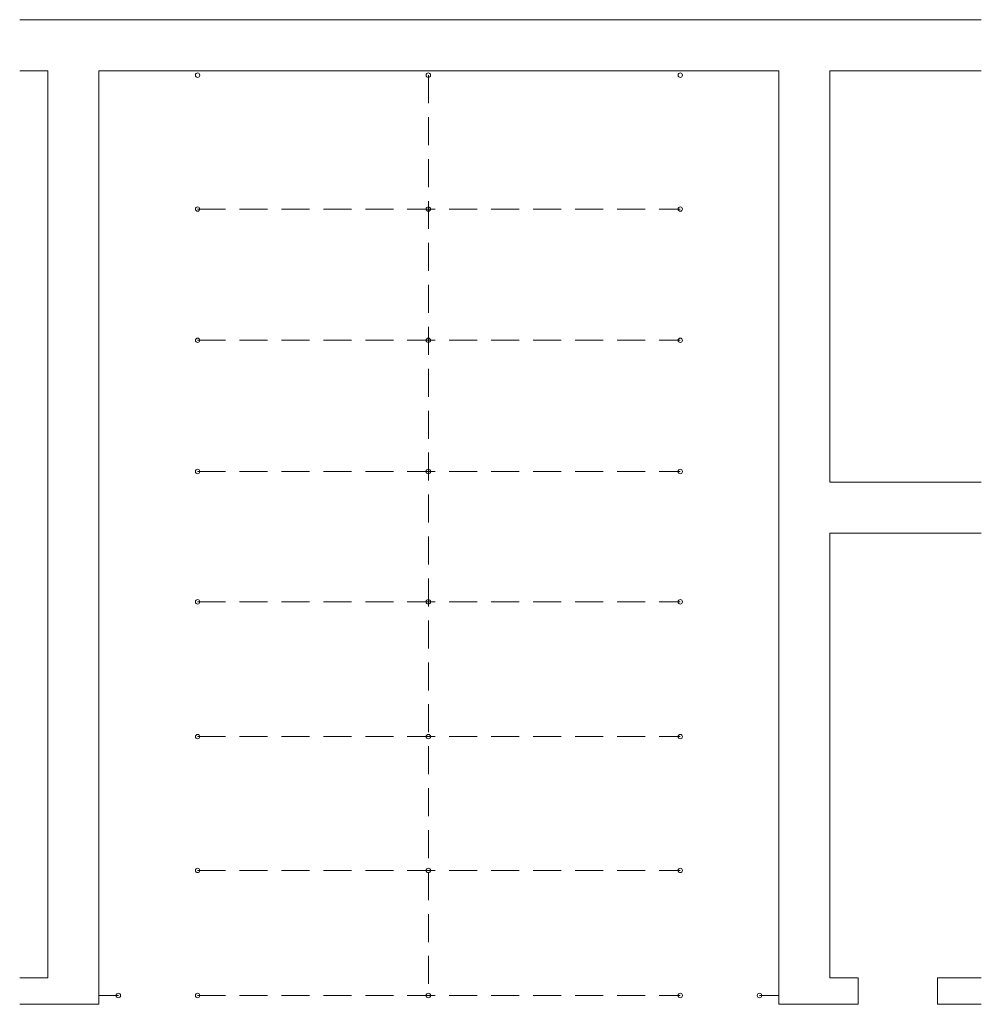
# Model space of a CAD drawing. Header units: centimetres. Extents: x -169503 to -110243, y -22061 to 11368.
# Tile 13 of 37: x -148610 to -147519, y -22061 to -20943. Entities that reach past the tile are written whole.
import ezdxf

# ---------------------------------------------------------------- set-up
doc = ezdxf.new("R2010")
doc.units = ezdxf.units.CM
doc.header["$LTSCALE"] = 10
doc.linetypes.add('UKRYTE', pattern=[9.525, 6.35, -3.175])
doc.layers.add('_SC', color=250, linetype='Continuous', lineweight=15)
doc.layers.add('_WID', color=250, linetype='Continuous', lineweight=15)

msp = doc.modelspace()

# ---------------------------------------------------------------- linework, layer by layer
at = {"layer": '_SC'}
for p, q in [((-148610.36, -20943.45), (-147518.54, -20943.45)), ((-148578.36, -21001.45), (-148610.36, -21001.45)), ((-148578.36, -21001.45), (-148578.36, -22031.45)), ((-148520.36, -21001.45), (-147748.36, -21001.45)), ((-148520.36, -21001.45), (-148520.36, -22061.45)), ((-147748.36, -21001.45), (-147748.36, -22061.45)), ((-147690.36, -21001.45), (-147690.36, -21468.45)), ((-147690.36, -21001.45), (-147518.54, -21001.45)), ((-147690.36, -21468.45), (-147518.54, -21468.45)), ((-147690.36, -21526.45), (-147690.36, -22031.45)), ((-147690.36, -21526.45), (-147518.54, -21526.45)), ((-148578.36, -22031.45), (-148610.36, -22031.45)), ((-147690.36, -22031.45), (-147658.36, -22031.45)), ((-147658.36, -22061.45), (-147658.36, -22031.45)), ((-147568.36, -22061.45), (-147568.36, -22031.45)), ((-147568.36, -22031.45), (-147518.54, -22031.45)), ((-148520.36, -22061.45), (-148610.36, -22061.45)), ((-147748.36, -22061.45), (-147658.36, -22061.45)), ((-147568.36, -22061.45), (-147518.54, -22061.45))]:
    msp.add_line(p, q, dxfattribs=at)
at = {"layer": '_WID', "linetype": 'UKRYTE', "ltscale": 0.5}
for p, q in [((-148146.36, -21006.45), (-148146.36, -22051.45)), ((-148408.36, -21158.45), (-147860.36, -21158.45)), ((-148408.36, -21307.45), (-147860.36, -21307.45)), ((-148408.36, -21456.45), (-147860.36, -21456.45)), ((-148408.36, -21604.45), (-147860.36, -21604.45)), ((-148408.36, -21757.45), (-147860.36, -21757.45)), ((-148408.36, -21909.45), (-147860.36, -21909.45)), ((-148408.36, -22051.45), (-147860.36, -22051.45))]:
    msp.add_line(p, q, dxfattribs=at)
at = {"layer": '_WID'}
for p, q in [((-148498.36, -22051.45), (-148520.36, -22051.45)), ((-147770.36, -22051.45), (-147748.36, -22051.45))]:
    msp.add_line(p, q, dxfattribs=at)
for centre in [(-148408.36, -21006.45), (-148146.36, -21006.45), (-147860.36, -21006.45), (-148408.36, -21158.45), (-148146.36, -21158.45), (-147860.36, -21158.45), (-148408.36, -21307.45), (-148146.36, -21307.45), (-147860.36, -21307.45), (-148408.36, -21456.45), (-148146.36, -21456.45), (-147860.36, -21456.45), (-148408.36, -21604.45), (-148146.36, -21604.45), (-147860.36, -21604.45), (-148408.36, -21757.45), (-148146.36, -21757.45), (-147860.36, -21757.45), (-148408.36, -21909.45), (-148146.36, -21909.45), (-147860.36, -21909.45), (-148498.36, -22051.45), (-148408.36, -22051.45), (-148146.36, -22051.45), (-147860.36, -22051.45), (-147770.36, -22051.45)]:
    msp.add_circle(centre, 2.5, dxfattribs=at)

doc.saveas('drawing.dxf')
